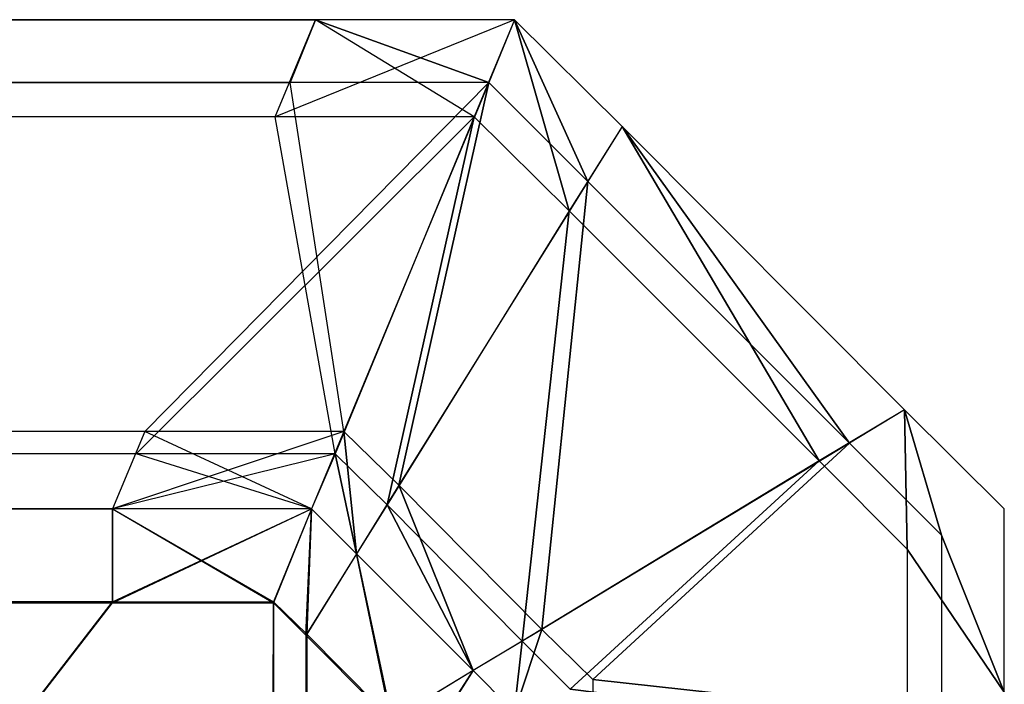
# Model space of a CAD drawing. Extents: x -0.418 to 0, y -0.27 to 0.
# Tile 99 of 99: x -0.001005 to 0, y -0.000833 to -0.000155. Entities that reach past the tile are written whole.
import ezdxf

# ---------------------------------------------------------------- set-up
doc = ezdxf.new("R2010")
doc.units = 0
for name, color, linetype in [('L0_EMO_FKT_RE_1___REPLACEMTFORE', 7, 'CONTINUOUS'), ('L15_KORPUS1_1___REPLACEMTFOREMP', 7, 'CONTINUOUS'), ('L16_KORPUS1_0___REPLACEMTFOREMP', 7, 'CONTINUOUS')]:
    doc.layers.add(name, color=color, linetype=linetype)

msp = doc.modelspace()

# ---------------------------------------------------------------- linework, layer by layer
at = {"layer": 'L0_EMO_FKT_RE_1___REPLACEMTFORE', "color": 8}
for points, invisible_edges in [([(-0.008358, -0.000288, 0.007703), (-0.00083, -0.01623, 0.007703), (-0.008445, -0.00042, 0.007703), (-0.008358, -0.000288, 0.007703)], 13), ([(-0.001173, -0.015207, 0.926309), (-0.008358, -0.000288, 0.927512), (-0.00065, -0.016291, 0.927512), (-0.001173, -0.015207, 0.926309)], 13), ([(-0.008358, -0.000288, 0.007915), (-0.001173, -0.015207, 0.009119), (-0.00065, -0.016291, 0.007915), (-0.008358, -0.000288, 0.007915)], 13), ([(-0.008358, -0.000288, 0.927512), (-0.00065, -0.016291, 0.928317), (-0.00065, -0.016291, 0.927512), (-0.008358, -0.000288, 0.927512)], 13), ([(-0.00065, -0.016291, 0.928317), (-0.008358, -0.000288, 0.927512), (-0.008358, -0.000288, 0.928317), (-0.00065, -0.016291, 0.928317)], 14), ([(-0.008358, -0.000288, 0.928317), (-0.001028, -0.016162, 0.928317), (-0.00065, -0.016291, 0.928317), (-0.008358, -0.000288, 0.928317)], 14), ([(-0.00083, -0.01623, 0.007703), (-0.008358, -0.000288, 0.007703), (-0.00065, -0.016291, 0.007703), (-0.00083, -0.01623, 0.007703)], 14), ([(-0.008358, -0.000288, 0.007703), (-0.00065, -0.016291, 0.007915), (-0.00065, -0.016291, 0.007703), (-0.008358, -0.000288, 0.007703)], 13), ([(-0.00065, -0.016291, 0.007915), (-0.008358, -0.000288, 0.007703), (-0.008358, -0.000288, 0.007915), (-0.00065, -0.016291, 0.007915)], 14), ([(-0.001068, -0.016704, 0.007703), (-0.008445, -0.00042, 0.007703), (-0.00083, -0.01623, 0.007703), (-0.001068, -0.016704, 0.007703)], 12)]:
    msp.add_3dface(points, dxfattribs=dict(at, invisible_edges=invisible_edges))
at = {"layer": 'L15_KORPUS1_1___REPLACEMTFOREMP', "color": 8}
for points, invisible_edges in [([(-0.209, -0.000155, 0.928806), (-0.000744, -0.000254, 0.928707), (-0.209, -0.000254, 0.928707), (-0.209, -0.000155, 0.928806)], 13), ([(-0.000744, -0.000254, 0.928707), (-0.209, -0.000155, 0.928806), (-0.000703, -0.000155, 0.928806), (-0.000744, -0.000254, 0.928707)], 14), ([(-0.209, -0.000155, 0.935434), (-0.000703, -0.000155, 0.928978), (-0.209, -0.000155, 0.928978), (-0.209, -0.000155, 0.935434)], 13), ([(-0.000703, -0.000155, 0.928978), (-0.209, -0.000155, 0.935434), (-0.000703, -0.000155, 0.935434), (-0.000703, -0.000155, 0.928978)], 14), ([(-0.209, -0.000155, 0.928978), (-0.000703, -0.000155, 0.928806), (-0.209, -0.000155, 0.928806), (-0.209, -0.000155, 0.928978)], 13), ([(-0.000703, -0.000155, 0.928806), (-0.209, -0.000155, 0.928978), (-0.000703, -0.000155, 0.928978), (-0.000703, -0.000155, 0.928806)], 14), ([(-0.000729, -0.000219, 0.935564), (-0.209, -0.000155, 0.9355), (-0.209, -0.000219, 0.935564), (-0.000729, -0.000219, 0.935564)], 13), ([(-0.209, -0.000155, 0.9355), (-0.000729, -0.000219, 0.935564), (-0.000703, -0.000155, 0.9355), (-0.209, -0.000155, 0.9355)], 14), ([(-0.209, -0.000155, 0.9355), (-0.000703, -0.000155, 0.935434), (-0.209, -0.000155, 0.935434), (-0.209, -0.000155, 0.9355)], 13), ([(-0.000703, -0.000155, 0.935434), (-0.209, -0.000155, 0.9355), (-0.000703, -0.000155, 0.9355), (-0.000703, -0.000155, 0.935434)], 14), ([(-0.000703, -0.000155, 0.928806), (-0.000541, -0.000254, 0.928707), (-0.000744, -0.000254, 0.928707), (-0.000703, -0.000155, 0.928806)], 13), ([(-0.000526, -0.000219, 0.935564), (-0.000703, -0.000155, 0.9355), (-0.000729, -0.000219, 0.935564), (-0.000526, -0.000219, 0.935564)], 13), ([(-0.000541, -0.000254, 0.928707), (-0.000703, -0.000155, 0.928806), (-0.0005, -0.000155, 0.928806), (-0.000541, -0.000254, 0.928707)], 14), ([(-0.000703, -0.000155, 0.935434), (-0.0005, -0.000155, 0.928978), (-0.000703, -0.000155, 0.928978), (-0.000703, -0.000155, 0.935434)], 13), ([(-0.0005, -0.000155, 0.928978), (-0.000703, -0.000155, 0.935434), (-0.0005, -0.000155, 0.935434), (-0.0005, -0.000155, 0.928978)], 14), ([(-0.000703, -0.000155, 0.928978), (-0.0005, -0.000155, 0.928806), (-0.000703, -0.000155, 0.928806), (-0.000703, -0.000155, 0.928978)], 13), ([(-0.0005, -0.000155, 0.928806), (-0.000703, -0.000155, 0.928978), (-0.0005, -0.000155, 0.928978), (-0.0005, -0.000155, 0.928806)], 14), ([(-0.000703, -0.000155, 0.9355), (-0.0005, -0.000155, 0.935434), (-0.000703, -0.000155, 0.935434), (-0.000703, -0.000155, 0.9355)], 13), ([(-0.0005, -0.000155, 0.935434), (-0.000703, -0.000155, 0.9355), (-0.0005, -0.000155, 0.9355), (-0.0005, -0.000155, 0.935434)], 14), ([(-0.000703, -0.000155, 0.9355), (-0.000526, -0.000219, 0.935564), (-0.0005, -0.000155, 0.9355), (-0.000703, -0.000155, 0.9355)], 14), ([(-0.0005, -0.000155, 0.928806), (-0.000444, -0.00035, 0.928707), (-0.000541, -0.000254, 0.928707), (-0.0005, -0.000155, 0.928806)], 13), ([(-0.000425, -0.00032, 0.935564), (-0.0005, -0.000155, 0.9355), (-0.000526, -0.000219, 0.935564), (-0.000425, -0.00032, 0.935564)], 13), ([(-0.0005, -0.000155, 0.9355), (-0.000425, -0.00032, 0.935564), (-0.00039, -0.000264, 0.9355), (-0.0005, -0.000155, 0.9355)], 14), ([(-0.0005, -0.000155, 0.9355), (-0.00039, -0.000264, 0.935434), (-0.0005, -0.000155, 0.935434), (-0.0005, -0.000155, 0.9355)], 13), ([(-0.00039, -0.000264, 0.935434), (-0.0005, -0.000155, 0.9355), (-0.00039, -0.000264, 0.9355), (-0.00039, -0.000264, 0.935434)], 14), ([(-0.0005, -0.000155, 0.935434), (-0.00039, -0.000264, 0.928978), (-0.0005, -0.000155, 0.928978), (-0.0005, -0.000155, 0.935434)], 13), ([(-0.00039, -0.000264, 0.928978), (-0.0005, -0.000155, 0.935434), (-0.00039, -0.000264, 0.935434), (-0.00039, -0.000264, 0.928978)], 14), ([(-0.000444, -0.00035, 0.928707), (-0.0005, -0.000155, 0.928806), (-0.00039, -0.000264, 0.928806), (-0.000444, -0.00035, 0.928707)], 14), ([(-0.0005, -0.000155, 0.928978), (-0.00039, -0.000264, 0.928806), (-0.0005, -0.000155, 0.928806), (-0.0005, -0.000155, 0.928978)], 13), ([(-0.00039, -0.000264, 0.928806), (-0.0005, -0.000155, 0.928978), (-0.00039, -0.000264, 0.928978), (-0.00039, -0.000264, 0.928806)], 14), ([(-0.209, -0.000575, 0.93592), (-0.000729, -0.000219, 0.935564), (-0.209, -0.000219, 0.935564), (-0.209, -0.000575, 0.93592)], 13), ([(-0.000729, -0.000219, 0.935564), (-0.209, -0.000575, 0.93592), (-0.000877, -0.000575, 0.93592), (-0.000729, -0.000219, 0.935564)], 14), ([(-0.000877, -0.000575, 0.93592), (-0.000526, -0.000219, 0.935564), (-0.000729, -0.000219, 0.935564), (-0.000877, -0.000575, 0.93592)], 13), ([(-0.000526, -0.000219, 0.935564), (-0.000877, -0.000575, 0.93592), (-0.000674, -0.000575, 0.93592), (-0.000526, -0.000219, 0.935564)], 14), ([(-0.000618, -0.00063, 0.93592), (-0.000526, -0.000219, 0.935564), (-0.000674, -0.000575, 0.93592), (-0.000618, -0.00063, 0.93592)], 13), ([(-0.000526, -0.000219, 0.935564), (-0.000618, -0.00063, 0.93592), (-0.000425, -0.00032, 0.935564), (-0.000526, -0.000219, 0.935564)], 14), ([(-0.209, -0.000254, 0.928707), (-0.000886, -0.000598, 0.928363), (-0.209, -0.000598, 0.928363), (-0.209, -0.000254, 0.928707)], 13), ([(-0.000886, -0.000598, 0.928363), (-0.209, -0.000254, 0.928707), (-0.000744, -0.000254, 0.928707), (-0.000886, -0.000598, 0.928363)], 14), ([(-0.000744, -0.000254, 0.928707), (-0.000683, -0.000598, 0.928363), (-0.000886, -0.000598, 0.928363), (-0.000744, -0.000254, 0.928707)], 13), ([(-0.000683, -0.000598, 0.928363), (-0.000744, -0.000254, 0.928707), (-0.000541, -0.000254, 0.928707), (-0.000683, -0.000598, 0.928363)], 14), ([(-0.000541, -0.000254, 0.928707), (-0.00063, -0.00065, 0.928363), (-0.000683, -0.000598, 0.928363), (-0.000541, -0.000254, 0.928707)], 13), ([(-0.00063, -0.00065, 0.928363), (-0.000541, -0.000254, 0.928707), (-0.000444, -0.00035, 0.928707), (-0.00063, -0.00065, 0.928363)], 14), ([(-0.00039, -0.000264, 0.928806), (-0.000189, -0.000605, 0.928707), (-0.000444, -0.00035, 0.928707), (-0.00039, -0.000264, 0.928806)], 13), ([(-0.000158, -0.000587, 0.935564), (-0.00039, -0.000264, 0.9355), (-0.000425, -0.00032, 0.935564), (-0.000158, -0.000587, 0.935564)], 13), ([(-0.00039, -0.000264, 0.928806), (-0.000102, -0.000553, 0.928978), (-0.000102, -0.000553, 0.928806), (-0.00039, -0.000264, 0.928806)], 13), ([(-0.000102, -0.000553, 0.928978), (-0.00039, -0.000264, 0.928806), (-0.00039, -0.000264, 0.928978), (-0.000102, -0.000553, 0.928978)], 14), ([(-0.000189, -0.000605, 0.928707), (-0.00039, -0.000264, 0.928806), (-0.000102, -0.000553, 0.928806), (-0.000189, -0.000605, 0.928707)], 14), ([(-0.00039, -0.000264, 0.928978), (-0.000102, -0.000553, 0.935434), (-0.000102, -0.000553, 0.928978), (-0.00039, -0.000264, 0.928978)], 13), ([(-0.000102, -0.000553, 0.935434), (-0.00039, -0.000264, 0.928978), (-0.00039, -0.000264, 0.935434), (-0.000102, -0.000553, 0.935434)], 14), ([(-0.00039, -0.000264, 0.935434), (-0.000102, -0.000553, 0.9355), (-0.000102, -0.000553, 0.935434), (-0.00039, -0.000264, 0.935434)], 13), ([(-0.000102, -0.000553, 0.9355), (-0.00039, -0.000264, 0.935434), (-0.00039, -0.000264, 0.9355), (-0.000102, -0.000553, 0.9355)], 14), ([(-0.00039, -0.000264, 0.9355), (-0.000158, -0.000587, 0.935564), (-0.000102, -0.000553, 0.9355), (-0.00039, -0.000264, 0.9355)], 14), ([(-0.000472, -0.000777, 0.93592), (-0.000425, -0.00032, 0.935564), (-0.000618, -0.00063, 0.93592), (-0.000472, -0.000777, 0.93592)], 13), ([(-0.000425, -0.00032, 0.935564), (-0.000472, -0.000777, 0.93592), (-0.000158, -0.000587, 0.935564), (-0.000425, -0.00032, 0.935564)], 14), ([(-0.000444, -0.00035, 0.928707), (-0.000492, -0.000789, 0.928363), (-0.00063, -0.00065, 0.928363), (-0.000444, -0.00035, 0.928707)], 13), ([(-0.000492, -0.000789, 0.928363), (-0.000444, -0.00035, 0.928707), (-0.000189, -0.000605, 0.928707), (-0.000492, -0.000789, 0.928363)], 14), ([(-0.000102, -0.000553, 0.928806), (-0.000099, -0.000695, 0.928707), (-0.000189, -0.000605, 0.928707), (-0.000102, -0.000553, 0.928806)], 13), ([(-0.000064, -0.000681, 0.935564), (-0.000102, -0.000553, 0.9355), (-0.000158, -0.000587, 0.935564), (-0.000064, -0.000681, 0.935564)], 13), ([(-0.000102, -0.000553, 0.928978), (0, -0.000654, 0.928806), (-0.000102, -0.000553, 0.928806), (-0.000102, -0.000553, 0.928978)], 13), ([(0, -0.000654, 0.928806), (-0.000102, -0.000553, 0.928978), (0, -0.000654, 0.928978), (0, -0.000654, 0.928806)], 14), ([(-0.000099, -0.000695, 0.928707), (-0.000102, -0.000553, 0.928806), (0, -0.000654, 0.928806), (-0.000099, -0.000695, 0.928707)], 14), ([(-0.000102, -0.000553, 0.935434), (0, -0.000654, 0.928978), (-0.000102, -0.000553, 0.928978), (-0.000102, -0.000553, 0.935434)], 13), ([(0, -0.000654, 0.928978), (-0.000102, -0.000553, 0.935434), (0, -0.000654, 0.935434), (0, -0.000654, 0.928978)], 14), ([(-0.000102, -0.000553, 0.9355), (0, -0.000654, 0.935434), (-0.000102, -0.000553, 0.935434), (-0.000102, -0.000553, 0.9355)], 13), ([(0, -0.000654, 0.935434), (-0.000102, -0.000553, 0.9355), (0, -0.000654, 0.9355), (0, -0.000654, 0.935434)], 14), ([(-0.000102, -0.000553, 0.9355), (-0.000064, -0.000681, 0.935564), (0, -0.000654, 0.9355), (-0.000102, -0.000553, 0.9355)], 14), ([(-0.209, -0.000654, 0.936), (-0.000877, -0.000575, 0.93592), (-0.209, -0.000575, 0.93592), (-0.209, -0.000654, 0.936)], 13), ([(-0.000877, -0.000575, 0.93592), (-0.209, -0.000654, 0.936), (-0.00091, -0.000654, 0.936), (-0.000877, -0.000575, 0.93592)], 14), ([(-0.00091, -0.000654, 0.936), (-0.000674, -0.000575, 0.93592), (-0.000877, -0.000575, 0.93592), (-0.00091, -0.000654, 0.936)], 13), ([(-0.000674, -0.000575, 0.93592), (-0.00091, -0.000654, 0.936), (-0.000707, -0.000654, 0.936), (-0.000674, -0.000575, 0.93592)], 14), ([(-0.000661, -0.0007, 0.936), (-0.000674, -0.000575, 0.93592), (-0.000707, -0.000654, 0.936), (-0.000661, -0.0007, 0.936)], 13), ([(-0.000674, -0.000575, 0.93592), (-0.000661, -0.0007, 0.936), (-0.000618, -0.00063, 0.93592), (-0.000674, -0.000575, 0.93592)], 14), ([(-0.00042, -0.000828, 0.93592), (-0.000158, -0.000587, 0.935564), (-0.000472, -0.000777, 0.93592), (-0.00042, -0.000828, 0.93592)], 13), ([(-0.000158, -0.000587, 0.935564), (-0.00042, -0.000828, 0.93592), (-0.000064, -0.000681, 0.935564), (-0.000158, -0.000587, 0.935564)], 14), ([(-0.209, -0.000598, 0.928363), (-0.00091, -0.000654, 0.928306), (-0.209, -0.000654, 0.928306), (-0.209, -0.000598, 0.928363)], 13), ([(-0.00091, -0.000654, 0.928306), (-0.209, -0.000598, 0.928363), (-0.000886, -0.000598, 0.928363), (-0.00091, -0.000654, 0.928306)], 14), ([(-0.000886, -0.000598, 0.928363), (-0.000707, -0.000654, 0.928306), (-0.00091, -0.000654, 0.928306), (-0.000886, -0.000598, 0.928363)], 13), ([(-0.000707, -0.000654, 0.928306), (-0.000886, -0.000598, 0.928363), (-0.000683, -0.000598, 0.928363), (-0.000707, -0.000654, 0.928306)], 14), ([(-0.000683, -0.000598, 0.928363), (-0.000661, -0.0007, 0.928306), (-0.000707, -0.000654, 0.928306), (-0.000683, -0.000598, 0.928363)], 13), ([(-0.000661, -0.0007, 0.928306), (-0.000683, -0.000598, 0.928363), (-0.00063, -0.00065, 0.928363), (-0.000661, -0.0007, 0.928306)], 14), ([(-0.000189, -0.000605, 0.928707), (-0.000443, -0.000838, 0.928363), (-0.000492, -0.000789, 0.928363), (-0.000189, -0.000605, 0.928707)], 13), ([(-0.000443, -0.000838, 0.928363), (-0.000189, -0.000605, 0.928707), (-0.000099, -0.000695, 0.928707), (-0.000443, -0.000838, 0.928363)], 14), ([(-0.000542, -0.000819, 0.936), (-0.000618, -0.00063, 0.93592), (-0.000661, -0.0007, 0.936), (-0.000542, -0.000819, 0.936)], 13), ([(-0.000618, -0.00063, 0.93592), (-0.000542, -0.000819, 0.936), (-0.000472, -0.000777, 0.93592), (-0.000618, -0.00063, 0.93592)], 14), ([(-0.00063, -0.00065, 0.928363), (-0.000542, -0.000819, 0.928306), (-0.000661, -0.0007, 0.928306), (-0.00063, -0.00065, 0.928363)], 13), ([(-0.000542, -0.000819, 0.928306), (-0.00063, -0.00065, 0.928363), (-0.000492, -0.000789, 0.928363), (-0.000542, -0.000819, 0.928306)], 14), ([(-0.00091, -0.000749, 0.936), (-0.209, -0.000654, 0.936), (-0.209, -0.000749, 0.936), (-0.00091, -0.000749, 0.936)], 13), ([(-0.209, -0.000654, 0.936), (-0.00091, -0.000749, 0.936), (-0.00091, -0.000654, 0.936), (-0.209, -0.000654, 0.936)], 14), ([(-0.00091, -0.000654, 0.928306), (-0.209, -0.00075, 0.928306), (-0.209, -0.000654, 0.928306), (-0.00091, -0.000654, 0.928306)], 13), ([(-0.209, -0.00075, 0.928306), (-0.00091, -0.000654, 0.928306), (-0.00091, -0.00075, 0.928306), (-0.209, -0.00075, 0.928306)], 14), ([(-0.000746, -0.000749, 0.936), (-0.00091, -0.000654, 0.936), (-0.00091, -0.000749, 0.936), (-0.000746, -0.000749, 0.936)], 13), ([(-0.00091, -0.000654, 0.936), (-0.000746, -0.000749, 0.936), (-0.000707, -0.000654, 0.936), (-0.00091, -0.000654, 0.936)], 14), ([(-0.000707, -0.000654, 0.928306), (-0.00091, -0.00075, 0.928306), (-0.00091, -0.000654, 0.928306), (-0.000707, -0.000654, 0.928306)], 13), ([(-0.00091, -0.00075, 0.928306), (-0.000707, -0.000654, 0.928306), (-0.000746, -0.00075, 0.928306), (-0.00091, -0.00075, 0.928306)], 14), ([(-0.000712, -0.000782, 0.936), (-0.000707, -0.000654, 0.936), (-0.000746, -0.000749, 0.936), (-0.000712, -0.000782, 0.936)], 13), ([(-0.000707, -0.000654, 0.928306), (-0.000713, -0.000783, 0.928306), (-0.000746, -0.00075, 0.928306), (-0.000707, -0.000654, 0.928306)], 13), ([(-0.000713, -0.000783, 0.928306), (-0.000707, -0.000654, 0.928306), (-0.000661, -0.0007, 0.928306), (-0.000713, -0.000783, 0.928306)], 14), ([(-0.000707, -0.000654, 0.936), (-0.000712, -0.000782, 0.936), (-0.000661, -0.0007, 0.936), (-0.000707, -0.000654, 0.936)], 14), ([(0, -0.000841, 0.928806), (-0.000099, -0.000695, 0.928707), (0, -0.000654, 0.928806), (0, -0.000841, 0.928806)], 14), ([(-0.000064, -0.000681, 0.935564), (0, -0.000841, 0.9355), (0, -0.000654, 0.9355), (-0.000064, -0.000681, 0.935564)], 14), ([(0, -0.000654, 0.928978), (0, -0.000841, 0.935434), (0, -0.000841, 0.928978), (0, -0.000654, 0.928978)], 13), ([(0, -0.000841, 0.935434), (0, -0.000654, 0.928978), (0, -0.000654, 0.935434), (0, -0.000841, 0.935434)], 14), ([(0, -0.000654, 0.928806), (0, -0.000841, 0.928978), (0, -0.000841, 0.928806), (0, -0.000654, 0.928806)], 13), ([(0, -0.000841, 0.928978), (0, -0.000654, 0.928806), (0, -0.000654, 0.928978), (0, -0.000841, 0.928978)], 14), ([(0, -0.000654, 0.935434), (0, -0.000841, 0.9355), (0, -0.000841, 0.935434), (0, -0.000654, 0.935434)], 13), ([(0, -0.000841, 0.9355), (0, -0.000654, 0.935434), (0, -0.000654, 0.9355), (0, -0.000841, 0.9355)], 14), ([(-0.00042, -0.000828, 0.93592), (-0.000064, -0.000867, 0.935564), (-0.000064, -0.000681, 0.935564), (-0.00042, -0.000828, 0.93592)], 14), ([(0, -0.000841, 0.9355), (-0.000064, -0.000681, 0.935564), (-0.000064, -0.000867, 0.935564), (0, -0.000841, 0.9355)], 13), ([(-0.000661, -0.0007, 0.928306), (-0.000626, -0.00087, 0.928306), (-0.000713, -0.000783, 0.928306), (-0.000661, -0.0007, 0.928306)], 13), ([(-0.000625, -0.000869, 0.936), (-0.000661, -0.0007, 0.936), (-0.000712, -0.000782, 0.936), (-0.000625, -0.000869, 0.936)], 13), ([(-0.000626, -0.00087, 0.928306), (-0.000661, -0.0007, 0.928306), (-0.000542, -0.000819, 0.928306), (-0.000626, -0.00087, 0.928306)], 14), ([(-0.000661, -0.0007, 0.936), (-0.000625, -0.000869, 0.936), (-0.000542, -0.000819, 0.936), (-0.000661, -0.0007, 0.936)], 14), ([(-0.000099, -0.000881, 0.928707), (-0.000443, -0.000838, 0.928363), (-0.000099, -0.000695, 0.928707), (-0.000099, -0.000881, 0.928707)], 14), ([(-0.000099, -0.000695, 0.928707), (0, -0.000841, 0.928806), (-0.000099, -0.000881, 0.928707), (-0.000099, -0.000695, 0.928707)], 13), ([(-0.000906, -0.269344, 0.936), (-0.209, -0.000749, 0.936), (-0.209, -0.269344, 0.936), (-0.000906, -0.269344, 0.936)], 13), ([(-0.209, -0.000749, 0.936), (-0.000906, -0.269344, 0.936), (-0.00091, -0.000749, 0.936), (-0.209, -0.000749, 0.936)], 10), ([(-0.00091, -0.00075, 0.928306), (-0.209, -0.269343, 0.928306), (-0.209, -0.00075, 0.928306), (-0.00091, -0.00075, 0.928306)], 13), ([(-0.209, -0.269343, 0.928306), (-0.00091, -0.00075, 0.928306), (-0.000906, -0.269343, 0.928306), (-0.209, -0.269343, 0.928306)], 10), ([(-0.00091, -0.000749, 0.936), (-0.000906, -0.269344, 0.936), (-0.000746, -0.000749, 0.936), (-0.00091, -0.000749, 0.936)], 13), ([(-0.000906, -0.269343, 0.928306), (-0.00091, -0.00075, 0.928306), (-0.000746, -0.00075, 0.928306), (-0.000906, -0.269343, 0.928306)], 13), ([(-0.000746, -0.000749, 0.936), (-0.000906, -0.269344, 0.936), (-0.000746, -0.269344, 0.936), (-0.000746, -0.000749, 0.936)], 10), ([(-0.000906, -0.269343, 0.928306), (-0.000746, -0.00075, 0.928306), (-0.000746, -0.269343, 0.928306), (-0.000906, -0.269343, 0.928306)], 10), ([(-0.000746, -0.000749, 0.936), (-0.000746, -0.269344, 0.936), (-0.000709, -0.269307, 0.936), (-0.000746, -0.000749, 0.936)], 13), ([(-0.000746, -0.000749, 0.936), (-0.000709, -0.269307, 0.936), (-0.000712, -0.000782, 0.936), (-0.000746, -0.000749, 0.936)], 10), ([(-0.000746, -0.269343, 0.928306), (-0.000746, -0.00075, 0.928306), (-0.000709, -0.269306, 0.928306), (-0.000746, -0.269343, 0.928306)], 13), ([(-0.000709, -0.269306, 0.928306), (-0.000746, -0.00075, 0.928306), (-0.000713, -0.000783, 0.928306), (-0.000709, -0.269306, 0.928306)], 10), ([(-0.000709, -0.269306, 0.928306), (-0.000713, -0.000783, 0.928306), (-0.000626, -0.00087, 0.928306), (-0.000709, -0.269306, 0.928306)], 15), ([(-0.000712, -0.000782, 0.936), (-0.000709, -0.269307, 0.936), (-0.000625, -0.000869, 0.936), (-0.000712, -0.000782, 0.936)], 13), ([(-0.0005, -0.000861, 0.936), (-0.000472, -0.000777, 0.93592), (-0.000542, -0.000819, 0.936), (-0.0005, -0.000861, 0.936)], 13), ([(-0.000472, -0.000777, 0.93592), (-0.0005, -0.000861, 0.936), (-0.00042, -0.000828, 0.93592), (-0.000472, -0.000777, 0.93592)], 14), ([(-0.000492, -0.000789, 0.928363), (-0.0005, -0.000861, 0.928306), (-0.000542, -0.000819, 0.928306), (-0.000492, -0.000789, 0.928363)], 13), ([(-0.0005, -0.000861, 0.928306), (-0.000492, -0.000789, 0.928363), (-0.000443, -0.000838, 0.928363), (-0.0005, -0.000861, 0.928306)], 14), ([(-0.000542, -0.000819, 0.928306), (-0.000595, -0.000901, 0.928306), (-0.000626, -0.00087, 0.928306), (-0.000542, -0.000819, 0.928306)], 13), ([(-0.000594, -0.0009, 0.936), (-0.000542, -0.000819, 0.936), (-0.000625, -0.000869, 0.936), (-0.000594, -0.0009, 0.936)], 13), ([(-0.000595, -0.000901, 0.928306), (-0.000542, -0.000819, 0.928306), (-0.0005, -0.000861, 0.928306), (-0.000595, -0.000901, 0.928306)], 14), ([(-0.000542, -0.000819, 0.936), (-0.000594, -0.0009, 0.936), (-0.0005, -0.000861, 0.936), (-0.000542, -0.000819, 0.936)], 14), ([(-0.0005, -0.000861, 0.936), (-0.00042, -0.001014, 0.93592), (-0.00042, -0.000828, 0.93592), (-0.0005, -0.000861, 0.936)], 14), ([(-0.000064, -0.000867, 0.935564), (-0.00042, -0.000828, 0.93592), (-0.00042, -0.001014, 0.93592), (-0.000064, -0.000867, 0.935564)], 13)]:
    msp.add_3dface(points, dxfattribs=dict(at, invisible_edges=invisible_edges))
at = {"layer": 'L16_KORPUS1_0___REPLACEMTFOREMP', "color": 8}
for points, invisible_edges in [([(-0.209, -0.000155, 0.007194), (-0.000744, -0.000254, 0.007293), (-0.000703, -0.000155, 0.007194), (-0.209, -0.000155, 0.007194)], 13), ([(-0.000744, -0.000254, 0.007293), (-0.209, -0.000155, 0.007194), (-0.209, -0.000254, 0.007293), (-0.000744, -0.000254, 0.007293)], 14), ([(-0.209, -0.000155, 0.000566), (-0.000703, -0.000155, 0.007022), (-0.000703, -0.000155, 0.000566), (-0.209, -0.000155, 0.000566)], 13), ([(-0.000703, -0.000155, 0.007022), (-0.209, -0.000155, 0.000566), (-0.209, -0.000155, 0.007022), (-0.000703, -0.000155, 0.007022)], 14), ([(-0.209, -0.000155, 0.007022), (-0.000703, -0.000155, 0.007194), (-0.000703, -0.000155, 0.007022), (-0.209, -0.000155, 0.007022)], 13), ([(-0.000703, -0.000155, 0.007194), (-0.209, -0.000155, 0.007022), (-0.209, -0.000155, 0.007194), (-0.000703, -0.000155, 0.007194)], 14), ([(-0.000703, -0.000155, 0.0005), (-0.209, -0.000219, 0.000436), (-0.209, -0.000155, 0.0005), (-0.000703, -0.000155, 0.0005)], 13), ([(-0.209, -0.000219, 0.000436), (-0.000703, -0.000155, 0.0005), (-0.000729, -0.000219, 0.000436), (-0.209, -0.000219, 0.000436)], 14), ([(-0.209, -0.000155, 0.0005), (-0.000703, -0.000155, 0.000566), (-0.000703, -0.000155, 0.0005), (-0.209, -0.000155, 0.0005)], 13), ([(-0.000703, -0.000155, 0.000566), (-0.209, -0.000155, 0.0005), (-0.209, -0.000155, 0.000566), (-0.000703, -0.000155, 0.000566)], 14), ([(-0.000744, -0.000254, 0.007293), (-0.0005, -0.000155, 0.007194), (-0.000703, -0.000155, 0.007194), (-0.000744, -0.000254, 0.007293)], 13), ([(-0.0005, -0.000155, 0.007194), (-0.000744, -0.000254, 0.007293), (-0.000541, -0.000254, 0.007293), (-0.0005, -0.000155, 0.007194)], 14), ([(-0.000703, -0.000155, 0.0005), (-0.000526, -0.000219, 0.000436), (-0.000729, -0.000219, 0.000436), (-0.000703, -0.000155, 0.0005)], 13), ([(-0.000703, -0.000155, 0.007022), (-0.0005, -0.000155, 0.000566), (-0.000703, -0.000155, 0.000566), (-0.000703, -0.000155, 0.007022)], 13), ([(-0.0005, -0.000155, 0.000566), (-0.000703, -0.000155, 0.007022), (-0.0005, -0.000155, 0.007022), (-0.0005, -0.000155, 0.000566)], 14), ([(-0.000703, -0.000155, 0.007194), (-0.0005, -0.000155, 0.007022), (-0.000703, -0.000155, 0.007022), (-0.000703, -0.000155, 0.007194)], 13), ([(-0.0005, -0.000155, 0.007022), (-0.000703, -0.000155, 0.007194), (-0.0005, -0.000155, 0.007194), (-0.0005, -0.000155, 0.007022)], 14), ([(-0.000703, -0.000155, 0.000566), (-0.0005, -0.000155, 0.0005), (-0.000703, -0.000155, 0.0005), (-0.000703, -0.000155, 0.000566)], 13), ([(-0.0005, -0.000155, 0.0005), (-0.000703, -0.000155, 0.000566), (-0.0005, -0.000155, 0.000566), (-0.0005, -0.000155, 0.0005)], 14), ([(-0.000526, -0.000219, 0.000436), (-0.000703, -0.000155, 0.0005), (-0.0005, -0.000155, 0.0005), (-0.000526, -0.000219, 0.000436)], 14), ([(-0.000444, -0.00035, 0.007293), (-0.0005, -0.000155, 0.007194), (-0.000541, -0.000254, 0.007293), (-0.000444, -0.00035, 0.007293)], 13), ([(-0.0005, -0.000155, 0.0005), (-0.000425, -0.00032, 0.000436), (-0.000526, -0.000219, 0.000436), (-0.0005, -0.000155, 0.0005)], 13), ([(-0.000425, -0.00032, 0.000436), (-0.0005, -0.000155, 0.0005), (-0.00039, -0.000264, 0.0005), (-0.000425, -0.00032, 0.000436)], 14), ([(-0.0005, -0.000155, 0.000566), (-0.00039, -0.000264, 0.0005), (-0.0005, -0.000155, 0.0005), (-0.0005, -0.000155, 0.000566)], 13), ([(-0.00039, -0.000264, 0.0005), (-0.0005, -0.000155, 0.000566), (-0.00039, -0.000264, 0.000566), (-0.00039, -0.000264, 0.0005)], 14), ([(-0.0005, -0.000155, 0.007022), (-0.00039, -0.000264, 0.000566), (-0.0005, -0.000155, 0.000566), (-0.0005, -0.000155, 0.007022)], 13), ([(-0.00039, -0.000264, 0.000566), (-0.0005, -0.000155, 0.007022), (-0.00039, -0.000264, 0.007022), (-0.00039, -0.000264, 0.000566)], 14), ([(-0.0005, -0.000155, 0.007194), (-0.000444, -0.00035, 0.007293), (-0.00039, -0.000264, 0.007194), (-0.0005, -0.000155, 0.007194)], 14), ([(-0.0005, -0.000155, 0.007194), (-0.00039, -0.000264, 0.007022), (-0.0005, -0.000155, 0.007022), (-0.0005, -0.000155, 0.007194)], 13), ([(-0.00039, -0.000264, 0.007022), (-0.0005, -0.000155, 0.007194), (-0.00039, -0.000264, 0.007194), (-0.00039, -0.000264, 0.007022)], 14), ([(-0.209, -0.000219, 0.000436), (-0.000877, -0.000575, 0.00008), (-0.209, -0.000575, 0.00008), (-0.209, -0.000219, 0.000436)], 13), ([(-0.000877, -0.000575, 0.00008), (-0.209, -0.000219, 0.000436), (-0.000729, -0.000219, 0.000436), (-0.000877, -0.000575, 0.00008)], 14), ([(-0.000729, -0.000219, 0.000436), (-0.000674, -0.000575, 0.00008), (-0.000877, -0.000575, 0.00008), (-0.000729, -0.000219, 0.000436)], 13), ([(-0.000674, -0.000575, 0.00008), (-0.000729, -0.000219, 0.000436), (-0.000526, -0.000219, 0.000436), (-0.000674, -0.000575, 0.00008)], 14), ([(-0.000526, -0.000219, 0.000436), (-0.000618, -0.00063, 0.00008), (-0.000674, -0.000575, 0.00008), (-0.000526, -0.000219, 0.000436)], 13), ([(-0.000618, -0.00063, 0.00008), (-0.000526, -0.000219, 0.000436), (-0.000425, -0.00032, 0.000436), (-0.000618, -0.00063, 0.00008)], 14), ([(-0.209, -0.000598, 0.007637), (-0.000744, -0.000254, 0.007293), (-0.209, -0.000254, 0.007293), (-0.209, -0.000598, 0.007637)], 13), ([(-0.000744, -0.000254, 0.007293), (-0.209, -0.000598, 0.007637), (-0.000886, -0.000598, 0.007637), (-0.000744, -0.000254, 0.007293)], 14), ([(-0.000886, -0.000598, 0.007637), (-0.000541, -0.000254, 0.007293), (-0.000744, -0.000254, 0.007293), (-0.000886, -0.000598, 0.007637)], 13), ([(-0.000541, -0.000254, 0.007293), (-0.000886, -0.000598, 0.007637), (-0.000683, -0.000598, 0.007637), (-0.000541, -0.000254, 0.007293)], 14), ([(-0.00063, -0.00065, 0.007637), (-0.000541, -0.000254, 0.007293), (-0.000683, -0.000598, 0.007637), (-0.00063, -0.00065, 0.007637)], 13), ([(-0.000541, -0.000254, 0.007293), (-0.00063, -0.00065, 0.007637), (-0.000444, -0.00035, 0.007293), (-0.000541, -0.000254, 0.007293)], 14), ([(-0.000189, -0.000605, 0.007293), (-0.00039, -0.000264, 0.007194), (-0.000444, -0.00035, 0.007293), (-0.000189, -0.000605, 0.007293)], 13), ([(-0.00039, -0.000264, 0.0005), (-0.000158, -0.000587, 0.000436), (-0.000425, -0.00032, 0.000436), (-0.00039, -0.000264, 0.0005)], 13), ([(-0.00039, -0.000264, 0.007022), (-0.000102, -0.000553, 0.007194), (-0.000102, -0.000553, 0.007022), (-0.00039, -0.000264, 0.007022)], 13), ([(-0.000102, -0.000553, 0.007194), (-0.00039, -0.000264, 0.007022), (-0.00039, -0.000264, 0.007194), (-0.000102, -0.000553, 0.007194)], 14), ([(-0.00039, -0.000264, 0.007194), (-0.000189, -0.000605, 0.007293), (-0.000102, -0.000553, 0.007194), (-0.00039, -0.000264, 0.007194)], 14), ([(-0.00039, -0.000264, 0.000566), (-0.000102, -0.000553, 0.007022), (-0.000102, -0.000553, 0.000566), (-0.00039, -0.000264, 0.000566)], 13), ([(-0.000102, -0.000553, 0.007022), (-0.00039, -0.000264, 0.000566), (-0.00039, -0.000264, 0.007022), (-0.000102, -0.000553, 0.007022)], 14), ([(-0.00039, -0.000264, 0.0005), (-0.000102, -0.000553, 0.000566), (-0.000102, -0.000553, 0.0005), (-0.00039, -0.000264, 0.0005)], 13), ([(-0.000102, -0.000553, 0.000566), (-0.00039, -0.000264, 0.0005), (-0.00039, -0.000264, 0.000566), (-0.000102, -0.000553, 0.000566)], 14), ([(-0.000158, -0.000587, 0.000436), (-0.00039, -0.000264, 0.0005), (-0.000102, -0.000553, 0.0005), (-0.000158, -0.000587, 0.000436)], 14), ([(-0.000425, -0.00032, 0.000436), (-0.000472, -0.000777, 0.00008), (-0.000618, -0.00063, 0.00008), (-0.000425, -0.00032, 0.000436)], 13), ([(-0.000472, -0.000777, 0.00008), (-0.000425, -0.00032, 0.000436), (-0.000158, -0.000587, 0.000436), (-0.000472, -0.000777, 0.00008)], 14), ([(-0.000492, -0.000789, 0.007637), (-0.000444, -0.00035, 0.007293), (-0.00063, -0.00065, 0.007637), (-0.000492, -0.000789, 0.007637)], 13), ([(-0.000444, -0.00035, 0.007293), (-0.000492, -0.000789, 0.007637), (-0.000189, -0.000605, 0.007293), (-0.000444, -0.00035, 0.007293)], 14), ([(-0.000099, -0.000695, 0.007293), (-0.000102, -0.000553, 0.007194), (-0.000189, -0.000605, 0.007293), (-0.000099, -0.000695, 0.007293)], 13), ([(-0.000102, -0.000553, 0.0005), (-0.000064, -0.000681, 0.000436), (-0.000158, -0.000587, 0.000436), (-0.000102, -0.000553, 0.0005)], 13), ([(-0.000102, -0.000553, 0.007194), (0, -0.000654, 0.007022), (-0.000102, -0.000553, 0.007022), (-0.000102, -0.000553, 0.007194)], 13), ([(0, -0.000654, 0.007022), (-0.000102, -0.000553, 0.007194), (0, -0.000654, 0.007194), (0, -0.000654, 0.007022)], 14), ([(-0.000102, -0.000553, 0.007194), (-0.000099, -0.000695, 0.007293), (0, -0.000654, 0.007194), (-0.000102, -0.000553, 0.007194)], 14), ([(-0.000102, -0.000553, 0.007022), (0, -0.000654, 0.000566), (-0.000102, -0.000553, 0.000566), (-0.000102, -0.000553, 0.007022)], 13), ([(0, -0.000654, 0.000566), (-0.000102, -0.000553, 0.007022), (0, -0.000654, 0.007022), (0, -0.000654, 0.000566)], 14), ([(-0.000102, -0.000553, 0.000566), (0, -0.000654, 0.0005), (-0.000102, -0.000553, 0.0005), (-0.000102, -0.000553, 0.000566)], 13), ([(0, -0.000654, 0.0005), (-0.000102, -0.000553, 0.000566), (0, -0.000654, 0.000566), (0, -0.000654, 0.0005)], 14), ([(-0.000064, -0.000681, 0.000436), (-0.000102, -0.000553, 0.0005), (0, -0.000654, 0.0005), (-0.000064, -0.000681, 0.000436)], 14), ([(-0.209, -0.000654), (-0.000877, -0.000575, 0.00008), (-0.00091, -0.000654), (-0.209, -0.000654)], 13), ([(-0.000877, -0.000575, 0.00008), (-0.209, -0.000654), (-0.209, -0.000575, 0.00008), (-0.000877, -0.000575, 0.00008)], 14), ([(-0.000877, -0.000575, 0.00008), (-0.000707, -0.000654), (-0.00091, -0.000654), (-0.000877, -0.000575, 0.00008)], 13), ([(-0.000707, -0.000654), (-0.000877, -0.000575, 0.00008), (-0.000674, -0.000575, 0.00008), (-0.000707, -0.000654)], 14), ([(-0.000674, -0.000575, 0.00008), (-0.000661, -0.0007), (-0.000707, -0.000654), (-0.000674, -0.000575, 0.00008)], 13), ([(-0.000661, -0.0007), (-0.000674, -0.000575, 0.00008), (-0.000618, -0.00063, 0.00008), (-0.000661, -0.0007)], 14), ([(-0.000158, -0.000587, 0.000436), (-0.00042, -0.000828, 0.00008), (-0.000472, -0.000777, 0.00008), (-0.000158, -0.000587, 0.000436)], 13), ([(-0.00042, -0.000828, 0.00008), (-0.000158, -0.000587, 0.000436), (-0.000064, -0.000681, 0.000436), (-0.00042, -0.000828, 0.00008)], 14), ([(-0.209, -0.000654, 0.007694), (-0.000886, -0.000598, 0.007637), (-0.209, -0.000598, 0.007637), (-0.209, -0.000654, 0.007694)], 13), ([(-0.000886, -0.000598, 0.007637), (-0.209, -0.000654, 0.007694), (-0.00091, -0.000654, 0.007694), (-0.000886, -0.000598, 0.007637)], 14), ([(-0.00091, -0.000654, 0.007694), (-0.000683, -0.000598, 0.007637), (-0.000886, -0.000598, 0.007637), (-0.00091, -0.000654, 0.007694)], 13), ([(-0.000683, -0.000598, 0.007637), (-0.00091, -0.000654, 0.007694), (-0.000707, -0.000654, 0.007694), (-0.000683, -0.000598, 0.007637)], 14), ([(-0.000661, -0.0007, 0.007694), (-0.000683, -0.000598, 0.007637), (-0.000707, -0.000654, 0.007694), (-0.000661, -0.0007, 0.007694)], 13), ([(-0.000683, -0.000598, 0.007637), (-0.000661, -0.0007, 0.007694), (-0.00063, -0.00065, 0.007637), (-0.000683, -0.000598, 0.007637)], 14), ([(-0.000443, -0.000838, 0.007637), (-0.000189, -0.000605, 0.007293), (-0.000492, -0.000789, 0.007637), (-0.000443, -0.000838, 0.007637)], 13), ([(-0.000189, -0.000605, 0.007293), (-0.000443, -0.000838, 0.007637), (-0.000099, -0.000695, 0.007293), (-0.000189, -0.000605, 0.007293)], 14), ([(-0.000618, -0.00063, 0.00008), (-0.000542, -0.000819), (-0.000661, -0.0007), (-0.000618, -0.00063, 0.00008)], 13), ([(-0.000542, -0.000819), (-0.000618, -0.00063, 0.00008), (-0.000472, -0.000777, 0.00008), (-0.000542, -0.000819)], 14), ([(-0.000542, -0.000819, 0.007694), (-0.00063, -0.00065, 0.007637), (-0.000661, -0.0007, 0.007694), (-0.000542, -0.000819, 0.007694)], 13), ([(-0.00063, -0.00065, 0.007637), (-0.000542, -0.000819, 0.007694), (-0.000492, -0.000789, 0.007637), (-0.00063, -0.00065, 0.007637)], 14), ([(-0.00091, -0.000654), (-0.209, -0.000749), (-0.209, -0.000654), (-0.00091, -0.000654)], 13), ([(-0.209, -0.000749), (-0.00091, -0.000654), (-0.00091, -0.000749), (-0.209, -0.000749)], 14), ([(-0.00091, -0.00075, 0.007694), (-0.209, -0.000654, 0.007694), (-0.209, -0.00075, 0.007694), (-0.00091, -0.00075, 0.007694)], 13), ([(-0.209, -0.000654, 0.007694), (-0.00091, -0.00075, 0.007694), (-0.00091, -0.000654, 0.007694), (-0.209, -0.000654, 0.007694)], 14), ([(-0.000707, -0.000654), (-0.00091, -0.000749), (-0.00091, -0.000654), (-0.000707, -0.000654)], 13), ([(-0.00091, -0.000749), (-0.000707, -0.000654), (-0.000746, -0.000749), (-0.00091, -0.000749)], 14), ([(-0.000746, -0.00075, 0.007694), (-0.00091, -0.000654, 0.007694), (-0.00091, -0.00075, 0.007694), (-0.000746, -0.00075, 0.007694)], 13), ([(-0.00091, -0.000654, 0.007694), (-0.000746, -0.00075, 0.007694), (-0.000707, -0.000654, 0.007694), (-0.00091, -0.000654, 0.007694)], 14), ([(-0.000707, -0.000654), (-0.000712, -0.000782), (-0.000746, -0.000749), (-0.000707, -0.000654)], 13), ([(-0.000713, -0.000783, 0.007694), (-0.000707, -0.000654, 0.007694), (-0.000746, -0.00075, 0.007694), (-0.000713, -0.000783, 0.007694)], 13), ([(-0.000707, -0.000654, 0.007694), (-0.000713, -0.000783, 0.007694), (-0.000661, -0.0007, 0.007694), (-0.000707, -0.000654, 0.007694)], 14), ([(-0.000712, -0.000782), (-0.000707, -0.000654), (-0.000661, -0.0007), (-0.000712, -0.000782)], 14), ([(-0.000099, -0.000695, 0.007293), (0, -0.000841, 0.007194), (0, -0.000654, 0.007194), (-0.000099, -0.000695, 0.007293)], 14), ([(0, -0.000841, 0.0005), (-0.000064, -0.000681, 0.000436), (0, -0.000654, 0.0005), (0, -0.000841, 0.0005)], 14), ([(0, -0.000654, 0.000566), (0, -0.000841, 0.007022), (0, -0.000841, 0.000566), (0, -0.000654, 0.000566)], 13), ([(0, -0.000841, 0.007022), (0, -0.000654, 0.000566), (0, -0.000654, 0.007022), (0, -0.000841, 0.007022)], 14), ([(0, -0.000654, 0.007022), (0, -0.000841, 0.007194), (0, -0.000841, 0.007022), (0, -0.000654, 0.007022)], 13), ([(0, -0.000841, 0.007194), (0, -0.000654, 0.007022), (0, -0.000654, 0.007194), (0, -0.000841, 0.007194)], 14), ([(0, -0.000654, 0.0005), (0, -0.000841, 0.000566), (0, -0.000841, 0.0005), (0, -0.000654, 0.0005)], 13), ([(0, -0.000841, 0.000566), (0, -0.000654, 0.0005), (0, -0.000654, 0.000566), (0, -0.000841, 0.000566)], 14), ([(-0.000064, -0.000867, 0.000436), (-0.00042, -0.000828, 0.00008), (-0.000064, -0.000681, 0.000436), (-0.000064, -0.000867, 0.000436)], 14), ([(-0.000064, -0.000681, 0.000436), (0, -0.000841, 0.0005), (-0.000064, -0.000867, 0.000436), (-0.000064, -0.000681, 0.000436)], 13), ([(-0.000626, -0.00087, 0.007694), (-0.000661, -0.0007, 0.007694), (-0.000713, -0.000783, 0.007694), (-0.000626, -0.00087, 0.007694)], 13), ([(-0.000661, -0.0007), (-0.000625, -0.000869), (-0.000712, -0.000782), (-0.000661, -0.0007)], 13), ([(-0.000661, -0.0007, 0.007694), (-0.000626, -0.00087, 0.007694), (-0.000542, -0.000819, 0.007694), (-0.000661, -0.0007, 0.007694)], 14), ([(-0.000625, -0.000869), (-0.000661, -0.0007), (-0.000542, -0.000819), (-0.000625, -0.000869)], 14), ([(-0.000443, -0.000838, 0.007637), (-0.000099, -0.000881, 0.007293), (-0.000099, -0.000695, 0.007293), (-0.000443, -0.000838, 0.007637)], 14), ([(0, -0.000841, 0.007194), (-0.000099, -0.000695, 0.007293), (-0.000099, -0.000881, 0.007293), (0, -0.000841, 0.007194)], 13), ([(-0.00091, -0.000749), (-0.209, -0.269344), (-0.209, -0.000749), (-0.00091, -0.000749)], 13), ([(-0.209, -0.269344), (-0.00091, -0.000749), (-0.000906, -0.269344), (-0.209, -0.269344)], 10), ([(-0.000906, -0.269343, 0.007694), (-0.209, -0.00075, 0.007694), (-0.209, -0.269343, 0.007694), (-0.000906, -0.269343, 0.007694)], 13), ([(-0.209, -0.00075, 0.007694), (-0.000906, -0.269343, 0.007694), (-0.00091, -0.00075, 0.007694), (-0.209, -0.00075, 0.007694)], 10), ([(-0.000906, -0.269344), (-0.00091, -0.000749), (-0.000746, -0.000749), (-0.000906, -0.269344)], 13), ([(-0.00091, -0.00075, 0.007694), (-0.000906, -0.269343, 0.007694), (-0.000746, -0.00075, 0.007694), (-0.00091, -0.00075, 0.007694)], 13), ([(-0.000906, -0.269344), (-0.000746, -0.000749), (-0.000746, -0.269344), (-0.000906, -0.269344)], 10), ([(-0.000746, -0.00075, 0.007694), (-0.000906, -0.269343, 0.007694), (-0.000746, -0.269343, 0.007694), (-0.000746, -0.00075, 0.007694)], 10), ([(-0.000746, -0.269344), (-0.000746, -0.000749), (-0.000709, -0.269307), (-0.000746, -0.269344)], 13), ([(-0.000709, -0.269307), (-0.000746, -0.000749), (-0.000712, -0.000782), (-0.000709, -0.269307)], 10), ([(-0.000746, -0.00075, 0.007694), (-0.000746, -0.269343, 0.007694), (-0.000709, -0.269306, 0.007694), (-0.000746, -0.00075, 0.007694)], 13), ([(-0.000746, -0.00075, 0.007694), (-0.000709, -0.269306, 0.007694), (-0.000713, -0.000783, 0.007694), (-0.000746, -0.00075, 0.007694)], 10), ([(-0.000713, -0.000783, 0.007694), (-0.000709, -0.269306, 0.007694), (-0.000626, -0.00087, 0.007694), (-0.000713, -0.000783, 0.007694)], 13), ([(-0.000709, -0.269307), (-0.000712, -0.000782), (-0.000625, -0.000869), (-0.000709, -0.269307)], 15), ([(-0.000472, -0.000777, 0.00008), (-0.0005, -0.000861), (-0.000542, -0.000819), (-0.000472, -0.000777, 0.00008)], 13), ([(-0.0005, -0.000861), (-0.000472, -0.000777, 0.00008), (-0.00042, -0.000828, 0.00008), (-0.0005, -0.000861)], 14), ([(-0.0005, -0.000861, 0.007694), (-0.000492, -0.000789, 0.007637), (-0.000542, -0.000819, 0.007694), (-0.0005, -0.000861, 0.007694)], 13), ([(-0.000492, -0.000789, 0.007637), (-0.0005, -0.000861, 0.007694), (-0.000443, -0.000838, 0.007637), (-0.000492, -0.000789, 0.007637)], 14), ([(-0.000595, -0.000901, 0.007694), (-0.000542, -0.000819, 0.007694), (-0.000626, -0.00087, 0.007694), (-0.000595, -0.000901, 0.007694)], 13), ([(-0.000542, -0.000819), (-0.000594, -0.0009), (-0.000625, -0.000869), (-0.000542, -0.000819)], 13), ([(-0.000542, -0.000819, 0.007694), (-0.000595, -0.000901, 0.007694), (-0.0005, -0.000861, 0.007694), (-0.000542, -0.000819, 0.007694)], 14), ([(-0.000594, -0.0009), (-0.000542, -0.000819), (-0.0005, -0.000861), (-0.000594, -0.0009)], 14), ([(-0.00042, -0.001014, 0.00008), (-0.0005, -0.000861), (-0.00042, -0.000828, 0.00008), (-0.00042, -0.001014, 0.00008)], 14), ([(-0.00042, -0.000828, 0.00008), (-0.000064, -0.000867, 0.000436), (-0.00042, -0.001014, 0.00008), (-0.00042, -0.000828, 0.00008)], 13)]:
    msp.add_3dface(points, dxfattribs=dict(at, invisible_edges=invisible_edges))

doc.saveas('drawing.dxf')
